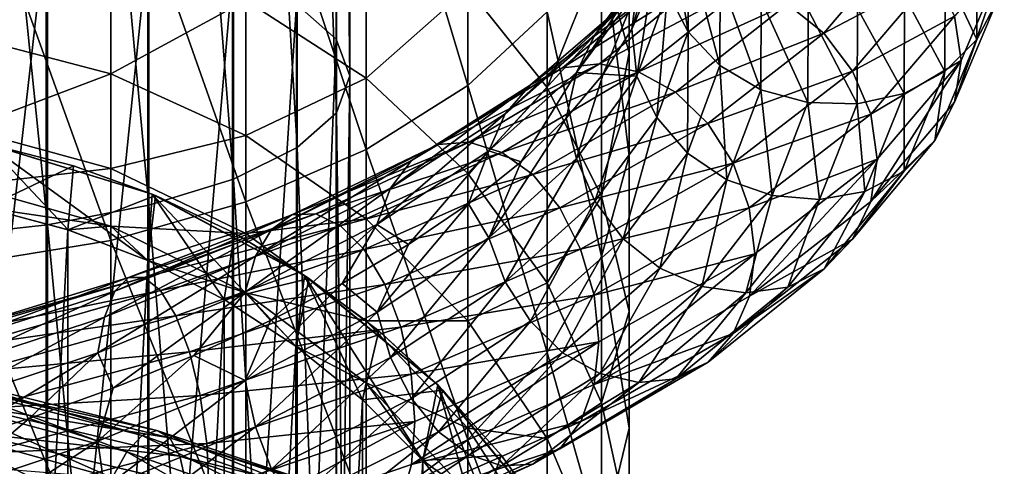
# Model space of a CAD drawing. Header units: metres. Extents: x -109 to 109, y -432 to 89.
# Tile 157 of 256: x 3.25 to 18.91, y -261.58 to -254.48. Entities that reach past the tile are written whole.
import ezdxf

# ---------------------------------------------------------------- set-up
doc = ezdxf.new("R2010")
doc.units = ezdxf.units.M
doc.layers.add('solid_506360_24502164_01', color=7, linetype='CONTINUOUS')

msp = doc.modelspace()

# ---------------------------------------------------------------- linework, layer by layer
at = {"layer": 'solid_506360_24502164_01'}
for points in [[(8.283906, -237.816544, 961.452454), (8.283906, -254.787323, 957.368591), (7.651602, -254.231598, 955.658264)], [(8.499992, -238.238007, 963.29895), (8.283906, -254.787323, 957.368591), (8.283906, -237.816544, 961.452454)], [(8.499992, -238.238007, 963.29895), (8.499992, -255.372635, 959.169983), (8.283906, -254.787323, 957.368591)], [(8.289004, -238.659592, 965.145996), (8.499992, -255.372635, 959.169983), (8.499992, -238.238007, 963.29895)], [(7.661542, -239.06012, 966.900757), (8.289004, -255.958115, 960.971863), (8.289004, -238.659592, 965.145996)], [(8.289004, -238.659592, 965.145996), (8.289004, -255.958115, 960.971863), (8.499992, -255.372635, 959.169983)], [(6.649134, -239.419464, 968.475098), (7.661542, -256.514343, 962.683777), (7.661542, -239.06012, 966.900757)], [(7.661542, -239.06012, 966.900757), (7.661542, -256.514343, 962.683777), (8.289004, -255.958115, 960.971863)], [(5.302645, -239.719574, 969.789917), (6.649134, -257.013397, 964.219666), (6.649134, -239.419464, 968.475098)], [(6.649134, -239.419464, 968.475098), (6.649134, -257.013397, 964.219666), (7.661542, -256.514343, 962.683777)], [(3.68973, -239.945389, 970.779236), (5.302645, -257.430206, 965.502319), (5.302645, -239.719574, 969.789917)], [(5.302645, -239.719574, 969.789917), (5.302645, -257.430206, 965.502319), (6.649134, -257.013397, 964.219666)], [(1.891428, -240.085541, 971.393188), (3.68973, -257.743774, 966.467407), (3.68973, -239.945389, 970.779236)], [(3.68973, -239.945389, 970.779236), (3.68973, -257.743774, 966.467407), (5.302645, -257.430206, 965.502319)], [(1.891428, -240.085541, 971.393188), (1.891428, -257.938416, 967.066406), (3.68973, -257.743774, 966.467407)], [(10.374224, -255.525925, 237.082703), (10.374224, -249.321625, 240.827545), (8.758043, -250.1315, 242.404602)], [(10.374224, -255.525925, 237.082703), (11.637123, -254.354645, 235.412872), (10.374224, -249.321625, 240.827545)], [(8.758043, -256.543976, 238.534103), (8.758043, -250.1315, 242.404602), (6.843618, -250.791931, 243.690643)], [(8.758043, -256.543976, 238.534103), (10.374224, -255.525925, 237.082703), (8.758043, -250.1315, 242.404602)], [(12.944544, -255.00856, 225.907806), (12.503734, -253.402969, 224.18071), (12.944544, -250.338287, 229.686966)], [(12.944544, -255.00856, 225.907806), (12.944544, -250.338287, 229.686966), (12.944544, -251.715912, 231.650955)], [(6.843618, -257.374176, 239.717682), (6.843618, -250.791931, 243.690643), (4.696142, -251.280411, 244.641861)], [(6.843618, -257.374176, 239.717682), (8.758043, -256.543976, 238.534103), (6.843618, -250.791931, 243.690643)], [(4.696142, -257.988251, 240.593109), (4.696142, -251.280411, 244.641861), (2.388744, -251.580322, 245.225876)], [(4.696142, -257.988251, 240.593109), (6.843618, -257.374176, 239.717682), (4.696142, -251.280411, 244.641861)], [(2.388744, -258.365234, 241.130585), (4.696142, -257.988251, 240.593109), (2.388744, -251.580322, 245.225876)], [(12.944544, -256.641968, 227.66481), (12.944544, -251.715912, 231.650955), (12.503734, -253.070068, 233.581512)], [(12.944544, -256.641968, 227.66481), (12.944544, -255.00856, 225.907806), (12.944544, -251.715912, 231.650955)], [(11.637123, -255.557968, 218.619446), (10.374224, -253.977859, 217.329697), (11.637123, -251.879868, 222.542343)], [(11.637123, -255.557968, 218.619446), (11.637123, -251.879868, 222.542343), (12.503734, -253.402969, 224.18071)], [(8.758043, -255.409012, 212.24617), (6.843618, -254.174484, 211.493851), (8.758043, -252.604431, 216.208649)], [(8.758043, -255.409012, 212.24617), (8.758043, -252.604431, 216.208649), (10.374224, -253.977859, 217.329697)], [(2.388744, -254.736359, 206.672913), (2.388744, -252.700745, 210.595764), (4.696142, -253.261353, 210.937408)], [(13.551314, -252.704315, 962.777527), (13.296172, -253.908707, 963.500488), (12.983415, -254.629913, 964.713196)], [(13.551314, -252.704315, 962.777527), (12.983415, -254.629913, 964.713196), (13.062283, -254.022568, 965.035706)], [(13.881367, -254.673615, 962.242188), (13.553355, -254.043259, 962.393555), (13.557549, -252.711411, 960.092712)], [(13.885662, -253.316849, 959.885742), (13.881367, -254.673615, 962.242188), (13.557549, -252.711411, 960.092712)], [(3.669097, -253.005432, 951.884521), (1.869106, -268.820648, 945.929321), (1.869106, -252.812302, 951.2901)], [(3.669097, -253.005432, 951.884521), (3.669097, -269.066284, 946.504089), (1.869106, -268.820648, 945.929321)], [(5.284738, -253.317688, 952.84552), (3.669097, -269.066284, 946.504089), (3.669097, -253.005432, 951.884521)], [(12.503734, -258.247559, 229.391891), (12.503734, -253.070068, 233.581512), (11.637123, -254.354645, 235.412872)], [(12.394056, -254.720627, 967.482727), (12.844678, -254.248627, 967.858765), (13.86312, -252.925674, 965.591309)], [(13.376769, -253.416565, 965.304504), (12.394056, -254.720627, 967.482727), (13.86312, -252.925674, 965.591309)], [(12.503734, -258.247559, 229.391891), (12.944544, -256.641968, 227.66481), (12.503734, -253.070068, 233.581512)], [(15.459538, -254.230667, 969.263672), (16.040394, -254.693741, 969.443726), (17.312222, -253.195145, 966.568909)], [(17.312222, -253.195145, 966.568909), (16.040394, -254.693741, 969.443726), (17.799973, -253.765533, 966.55719)], [(18.475883, -253.191437, 959.47345), (18.470169, -254.79332, 962.668396), (17.971169, -253.718124, 959.368958)], [(18.796429, -254.178528, 962.880981), (18.470169, -254.79332, 962.668396), (18.475883, -253.191437, 959.47345)], [(4.696142, -255.33844, 206.934631), (2.388744, -254.736359, 206.672913), (4.696142, -253.261353, 210.937408)], [(5.284738, -253.317688, 952.84552), (5.284738, -269.46347, 947.433289), (3.669097, -269.066284, 946.504089)], [(4.696142, -255.33844, 206.934631), (4.696142, -253.261353, 210.937408), (6.843618, -254.174484, 211.493851)], [(6.634851, -253.733368, 954.124878), (5.284738, -269.46347, 947.433289), (5.284738, -253.317688, 952.84552)], [(14.387378, -255.207199, 962.135376), (13.881367, -254.673615, 962.242188), (13.885662, -253.316849, 959.885742)], [(14.391829, -253.816788, 959.690186), (14.387378, -255.207199, 962.135376), (13.885662, -253.316849, 959.885742)], [(12.503734, -257.290924, 220.033981), (11.637123, -255.557968, 218.619446), (12.503734, -253.402969, 224.18071)], [(12.102674, -255.317291, 967.15448), (12.394056, -254.720627, 967.482727), (13.376769, -253.416565, 965.304504)], [(13.062283, -254.022568, 965.035706), (12.102674, -255.317291, 967.15448), (13.376769, -253.416565, 965.304504)], [(12.503734, -257.290924, 220.033981), (12.503734, -253.402969, 224.18071), (12.944544, -255.00856, 225.907806)], [(18.116148, -254.425964, 966.465698), (18.225243, -255.125885, 966.309814), (18.909473, -253.520752, 963.098694)], [(18.909473, -253.520752, 963.098694), (18.118114, -255.790497, 966.070129), (18.796429, -254.178528, 962.880981)], [(18.909473, -253.520752, 963.098694), (18.225243, -255.125885, 966.309814), (18.118114, -255.790497, 966.070129)], [(6.634851, -253.733368, 954.124878), (6.634851, -269.992188, 948.670288), (5.284738, -269.46347, 947.433289)], [(7.651602, -254.231598, 955.658264), (6.634851, -269.992188, 948.670288), (6.634851, -253.733368, 954.124878)], [(11.879688, -255.24733, 970.389526), (12.470928, -255.179672, 970.891235), (14.092645, -253.849655, 968.639343)], [(13.424519, -253.949051, 968.253845), (11.879688, -255.24733, 970.389526), (14.092645, -253.849655, 968.639343)], [(14.092645, -253.849655, 968.639343), (12.470928, -255.179672, 970.891235), (14.790878, -253.945969, 968.985901)], [(15.037761, -255.593002, 962.085815), (14.387378, -255.207199, 962.135376), (14.391829, -253.816788, 959.690186)], [(15.042414, -254.162643, 959.524597), (15.037761, -255.593002, 962.085815), (14.391829, -253.816788, 959.690186)], [(16.040394, -254.693741, 969.443726), (16.492311, -255.296936, 969.513794), (17.799973, -253.765533, 966.55719)], [(17.799973, -253.765533, 966.55719), (16.492311, -255.296936, 969.513794), (18.116148, -254.425964, 966.465698)], [(17.971169, -253.718124, 959.368958), (17.965609, -255.301422, 962.467468), (17.321718, -254.099518, 959.32019)], [(18.470169, -254.79332, 962.668396), (17.965609, -255.301422, 962.467468), (17.971169, -253.718124, 959.368958)], [(10.374224, -256.922943, 213.168747), (8.758043, -255.409012, 212.24617), (10.374224, -253.977859, 217.329697)], [(10.374224, -256.922943, 213.168747), (10.374224, -253.977859, 217.329697), (11.637123, -255.557968, 218.619446)], [(11.366572, -255.521347, 969.892151), (11.879688, -255.24733, 970.389526), (13.424519, -253.949051, 968.253845)], [(12.844678, -254.248627, 967.858765), (11.366572, -255.521347, 969.892151), (13.424519, -253.949051, 968.253845)], [(12.470928, -255.179672, 970.891235), (13.088813, -255.311325, 971.358032), (14.790878, -253.945969, 968.985901)], [(13.064249, -255.377228, 964.642944), (12.983415, -254.629913, 964.713196), (13.296172, -253.908707, 963.500488)], [(13.553355, -254.043259, 962.393555), (13.064249, -255.377228, 964.642944), (13.296172, -253.908707, 963.500488)], [(14.790878, -253.945969, 968.985901), (13.088813, -255.311325, 971.358032), (15.459538, -254.230667, 969.263672)], [(13.062283, -254.022568, 965.035706), (12.530341, -255.343765, 965.884583), (12.102674, -255.317291, 967.15448)], [(13.062283, -254.022568, 965.035706), (12.983415, -254.629913, 964.713196), (12.530341, -255.343765, 965.884583)], [(13.380424, -256.03241, 964.546021), (13.064249, -255.377228, 964.642944), (13.553355, -254.043259, 962.393555)], [(13.881367, -254.673615, 962.242188), (13.380424, -256.03241, 964.546021), (13.553355, -254.043259, 962.393555)], [(15.786456, -255.798492, 962.099609), (15.037761, -255.593002, 962.085815), (15.042414, -254.162643, 959.524597)], [(15.791341, -254.324921, 959.403198), (15.786456, -255.798492, 962.099609), (15.042414, -254.162643, 959.524597)], [(17.321718, -254.099518, 959.32019), (17.31636, -255.653503, 962.297119), (16.573393, -254.303207, 959.333069)], [(17.965609, -255.301422, 962.467468), (17.31636, -255.653503, 962.297119), (17.321718, -254.099518, 959.32019)], [(6.843618, -256.319122, 207.360886), (4.696142, -255.33844, 206.934631), (6.843618, -254.174484, 211.493851)], [(7.651602, -254.231598, 955.658264), (7.651602, -270.625885, 950.152893), (6.634851, -269.992188, 948.670288)], [(6.843618, -256.319122, 207.360886), (6.843618, -254.174484, 211.493851), (8.758043, -255.409012, 212.24617)], [(8.283906, -254.787323, 957.368591), (7.651602, -270.625885, 950.152893), (7.651602, -254.231598, 955.658264)], [(10.967806, -255.975586, 969.435303), (11.366572, -255.521347, 969.892151), (12.844678, -254.248627, 967.858765)], [(12.394056, -254.720627, 967.482727), (10.967806, -255.975586, 969.435303), (12.844678, -254.248627, 967.858765)], [(13.088813, -255.311325, 971.358032), (13.680526, -255.632248, 971.749573), (15.459538, -254.230667, 969.263672)], [(15.459538, -254.230667, 969.263672), (13.680526, -255.632248, 971.749573), (16.040394, -254.693741, 969.443726)], [(16.568266, -255.819336, 962.172119), (15.786456, -255.798492, 962.099609), (15.791341, -254.324921, 959.403198)], [(16.573393, -254.303207, 959.333069), (16.568266, -255.819336, 962.172119), (15.791341, -254.324921, 959.403198)], [(17.31636, -255.653503, 962.297119), (16.568266, -255.819336, 962.172119), (16.573393, -254.303207, 959.333069)], [(18.796429, -254.178528, 962.880981), (18.118114, -255.790497, 966.070129), (18.470169, -254.79332, 962.668396)], [(11.637123, -259.77066, 231.030258), (11.637123, -254.354645, 235.412872), (10.374224, -255.525925, 237.082703)], [(11.637123, -259.77066, 231.030258), (12.503734, -258.247559, 229.391891), (11.637123, -254.354645, 235.412872)], [(16.492311, -255.296936, 969.513794), (16.785259, -255.983307, 969.472961), (18.116148, -254.425964, 966.465698)], [(18.116148, -254.425964, 966.465698), (16.785259, -255.983307, 969.472961), (18.225243, -255.125885, 966.309814)], [(13.064249, -255.377228, 964.642944), (12.530341, -255.343765, 965.884583), (12.983415, -254.629913, 964.713196)], [(2.388744, -256.216034, 202.508408), (2.388744, -254.736359, 206.672913), (4.696142, -255.33844, 206.934631)], [(8.283906, -254.787323, 957.368591), (8.283906, -271.332733, 951.806641), (7.651602, -270.625885, 950.152893)], [(8.499992, -255.372635, 959.169983), (8.283906, -271.332733, 951.806641), (8.283906, -254.787323, 957.368591)], [(10.709954, -256.563354, 969.052917), (10.967806, -255.975586, 969.435303), (12.394056, -254.720627, 967.482727)], [(12.102674, -255.317291, 967.15448), (10.709954, -256.563354, 969.052917), (12.394056, -254.720627, 967.482727)], [(13.868175, -256.599548, 964.526001), (13.380424, -256.03241, 964.546021), (13.881367, -254.673615, 962.242188)], [(13.680526, -255.632248, 971.749573), (14.194541, -256.129761, 972.026855), (16.040394, -254.693741, 969.443726)], [(14.387378, -255.207199, 962.135376), (13.868175, -256.599548, 964.526001), (13.881367, -254.673615, 962.242188)], [(16.040394, -254.693741, 969.443726), (14.194541, -256.129761, 972.026855), (16.492311, -255.296936, 969.513794)], [(18.470169, -254.79332, 962.668396), (17.803627, -256.398071, 965.793945), (17.965609, -255.301422, 962.467468)], [(18.118114, -255.790497, 966.070129), (17.803627, -256.398071, 965.793945), (18.470169, -254.79332, 962.668396)], [(12.944544, -259.117767, 221.525116), (12.503734, -257.290924, 220.033981), (12.944544, -255.00856, 225.907806)], [(12.944544, -259.117767, 221.525116), (12.944544, -255.00856, 225.907806), (12.944544, -256.641968, 227.66481)], [(9.479155, -256.717957, 971.610779), (9.907067, -256.466675, 972.196045), (11.879688, -255.24733, 970.389526)], [(11.366572, -255.521347, 969.892151), (9.479155, -256.717957, 971.610779), (11.879688, -255.24733, 970.389526)], [(9.907067, -256.466675, 972.196045), (10.400132, -256.427216, 972.797729), (12.470928, -255.179672, 970.891235)], [(11.879688, -255.24733, 970.389526), (9.907067, -256.466675, 972.196045), (12.470928, -255.179672, 970.891235)], [(12.470928, -255.179672, 970.891235), (10.400132, -256.427216, 972.797729), (13.088813, -255.311325, 971.358032)], [(14.495088, -257.02533, 964.590088), (13.868175, -256.599548, 964.526001), (14.387378, -255.207199, 962.135376)], [(15.037761, -255.593002, 962.085815), (14.495088, -257.02533, 964.590088), (14.387378, -255.207199, 962.135376)], [(16.785259, -255.983307, 969.472961), (16.887831, -256.695862, 969.323975), (18.225243, -255.125885, 966.309814)], [(18.225243, -255.125885, 966.309814), (16.787083, -257.368713, 969.066895), (18.118114, -255.790497, 966.070129)], [(18.225243, -255.125885, 966.309814), (16.887831, -256.695862, 969.323975), (16.787083, -257.368713, 969.066895)], [(4.696142, -256.848267, 202.685272), (2.388744, -256.216034, 202.508408), (4.696142, -255.33844, 206.934631)], [(4.696142, -256.848267, 202.685272), (4.696142, -255.33844, 206.934631), (6.843618, -256.319122, 207.360886)], [(8.758043, -257.644989, 207.937195), (6.843618, -256.319122, 207.360886), (8.758043, -255.409012, 212.24617)], [(8.499992, -255.372635, 959.169983), (8.499992, -272.077179, 953.548401), (8.283906, -271.332733, 951.806641)], [(8.289004, -255.958115, 960.971863), (8.499992, -272.077179, 953.548401), (8.499992, -255.372635, 959.169983)], [(8.758043, -257.644989, 207.937195), (8.758043, -255.409012, 212.24617), (10.374224, -256.922943, 213.168747)], [(10.400132, -256.427216, 972.797729), (10.915417, -256.590149, 973.367676), (13.088813, -255.311325, 971.358032)], [(12.102674, -255.317291, 967.15448), (11.223317, -256.737701, 968.058289), (10.709954, -256.563354, 969.052917)], [(13.088813, -255.311325, 971.358032), (10.915417, -256.590149, 973.367676), (13.680526, -255.632248, 971.749573)], [(12.102674, -255.317291, 967.15448), (11.941343, -256.047852, 967.00415), (11.223317, -256.737701, 968.058289)], [(12.102674, -255.317291, 967.15448), (12.530341, -255.343765, 965.884583), (11.941343, -256.047852, 967.00415)], [(12.104495, -256.686676, 966.752991), (11.941343, -256.047852, 967.00415), (12.530341, -255.343765, 965.884583)], [(13.064249, -255.377228, 964.642944), (12.104495, -256.686676, 966.752991), (12.530341, -255.343765, 965.884583)], [(12.397443, -257.365631, 966.707275), (12.104495, -256.686676, 966.752991), (13.064249, -255.377228, 964.642944)], [(13.380424, -256.03241, 964.546021), (12.397443, -257.365631, 966.707275), (13.064249, -255.377228, 964.642944)], [(14.194541, -256.129761, 972.026855), (14.594454, -256.763214, 972.170776), (16.492311, -255.296936, 969.513794)], [(16.492311, -255.296936, 969.513794), (14.594454, -256.763214, 972.170776), (16.785259, -255.983307, 969.472961)], [(17.965609, -255.301422, 962.467468), (17.317276, -256.887299, 965.498352), (17.31636, -255.653503, 962.297119)], [(17.803627, -256.398071, 965.793945), (17.317276, -256.887299, 965.498352), (17.965609, -255.301422, 962.467468)], [(10.374224, -261.159424, 232.524094), (10.374224, -255.525925, 237.082703), (8.758043, -256.543976, 238.534103)], [(9.146604, -257.15625, 971.084167), (9.479155, -256.717957, 971.610779), (11.366572, -255.521347, 969.892151)], [(10.967806, -255.975586, 969.435303), (9.146604, -257.15625, 971.084167), (11.366572, -255.521347, 969.892151)], [(10.374224, -261.159424, 232.524094), (11.637123, -259.77066, 231.030258), (10.374224, -255.525925, 237.082703)], [(11.637123, -258.664642, 214.230133), (10.374224, -256.922943, 213.168747), (11.637123, -255.557968, 218.619446)], [(11.637123, -258.664642, 214.230133), (11.637123, -255.557968, 218.619446), (12.503734, -257.290924, 220.033981)], [(10.915417, -256.590149, 973.367676), (11.408876, -256.943054, 973.85675), (13.680526, -255.632248, 971.749573)], [(13.680526, -255.632248, 971.749573), (11.408876, -256.943054, 973.85675), (14.194541, -256.129761, 972.026855)], [(15.216764, -257.274078, 964.736389), (14.495088, -257.02533, 964.590088), (15.037761, -255.593002, 962.085815)], [(15.786456, -255.798492, 962.099609), (15.216764, -257.274078, 964.736389), (15.037761, -255.593002, 962.085815)], [(17.31636, -255.653503, 962.297119), (16.691458, -257.209839, 965.208923), (16.568266, -255.819336, 962.172119)], [(17.317276, -256.887299, 965.498352), (16.691458, -257.209839, 965.208923), (17.31636, -255.653503, 962.297119)], [(15.97036, -257.337616, 964.948669), (15.216764, -257.274078, 964.736389), (15.786456, -255.798492, 962.099609)], [(16.568266, -255.819336, 962.172119), (15.97036, -257.337616, 964.948669), (15.786456, -255.798492, 962.099609)], [(16.691458, -257.209839, 965.208923), (15.97036, -257.337616, 964.948669), (16.568266, -255.819336, 962.172119)], [(18.118114, -255.790497, 966.070129), (16.787083, -257.368713, 969.066895), (17.803627, -256.398071, 965.793945)], [(7.661542, -256.514343, 962.683777), (8.289004, -272.821869, 955.290649), (8.289004, -255.958115, 960.971863)], [(8.289004, -255.958115, 960.971863), (8.289004, -272.821869, 955.290649), (8.499992, -272.077179, 953.548401)], [(8.931567, -257.73587, 970.65509), (9.146604, -257.15625, 971.084167), (10.967806, -255.975586, 969.435303)], [(10.709954, -256.563354, 969.052917), (8.931567, -257.73587, 970.65509), (10.967806, -255.975586, 969.435303)], [(10.711566, -257.945953, 968.643127), (11.223317, -256.737701, 968.058289), (11.941343, -256.047852, 967.00415)], [(12.104495, -256.686676, 966.752991), (10.711566, -257.945953, 968.643127), (11.941343, -256.047852, 967.00415)], [(12.84936, -257.965057, 966.769104), (12.397443, -257.365631, 966.707275), (13.380424, -256.03241, 964.546021)], [(13.868175, -256.599548, 964.526001), (12.84936, -257.965057, 966.769104), (13.380424, -256.03241, 964.546021)], [(14.594454, -256.763214, 972.170776), (14.853691, -257.473358, 972.175476), (16.785259, -255.983307, 969.472961)], [(16.785259, -255.983307, 969.472961), (14.853691, -257.473358, 972.175476), (16.887831, -256.695862, 969.323975)], [(11.408876, -256.943054, 973.85675), (11.837539, -257.470856, 974.217346), (14.194541, -256.129761, 972.026855)], [(14.194541, -256.129761, 972.026855), (11.837539, -257.470856, 974.217346), (14.594454, -256.763214, 972.170776)], [(2.388744, -257.111908, 198.180603), (2.388744, -256.216034, 202.508408), (4.696142, -256.848267, 202.685272)], [(6.843618, -257.878052, 202.973328), (4.696142, -256.848267, 202.685272), (6.843618, -256.319122, 207.360886)], [(6.843618, -257.878052, 202.973328), (6.843618, -256.319122, 207.360886), (8.758043, -257.644989, 207.937195)], [(2.731376, -256.454865, 177.800003), (2.702936, -257.46994, 177.800003), (4.017137, -257.822083, 177.800003)], [(2.7598, -256.460541, 149.37735), (4.105536, -256.801361, 149.37735), (2.702981, -257.46994, 148.800003)], [(2.731376, -256.454865, 177.800003), (4.017137, -257.822083, 177.800003), (5.287612, -258.309784, 177.800003)], [(5.357546, -257.251526, 177.800003), (2.731376, -256.454865, 177.800003), (5.287612, -258.309784, 177.800003)], [(2.7598, -256.460541, 149.37735), (2.731376, -256.454865, 177.800003), (5.357546, -257.251526, 177.800003)], [(2.7598, -256.460541, 149.37735), (5.357546, -257.251526, 177.800003), (4.105536, -256.801361, 149.37735)], [(6.649134, -257.013397, 964.219666), (7.661542, -273.529358, 956.945862), (7.661542, -256.514343, 962.683777)], [(7.252294, -257.81604, 972.949402), (7.579681, -257.583893, 973.605408), (9.907067, -256.466675, 972.196045)], [(9.479155, -256.717957, 971.610779), (7.252294, -257.81604, 972.949402), (9.907067, -256.466675, 972.196045)], [(7.579681, -257.583893, 973.605408), (7.956914, -257.567963, 974.28717), (10.400132, -256.427216, 972.797729)], [(9.907067, -256.466675, 972.196045), (7.579681, -257.583893, 973.605408), (10.400132, -256.427216, 972.797729)], [(7.661542, -256.514343, 962.683777), (7.661542, -273.529358, 956.945862), (8.289004, -272.821869, 955.290649)], [(10.400132, -256.427216, 972.797729), (7.956914, -257.567963, 974.28717), (10.915417, -256.590149, 973.367676)], [(17.803627, -256.398071, 965.793945), (16.495699, -257.969025, 968.730469), (17.317276, -256.887299, 965.498352)], [(16.787083, -257.368713, 969.066895), (16.495699, -257.969025, 968.730469), (17.803627, -256.398071, 965.793945)], [(8.758043, -262.366516, 233.82254), (8.758043, -256.543976, 238.534103), (6.843618, -257.374176, 239.717682)], [(7.956914, -257.567963, 974.28717), (8.351148, -257.756897, 974.939758), (10.915417, -256.590149, 973.367676)], [(10.915417, -256.590149, 973.367676), (8.351148, -257.756897, 974.939758), (11.408876, -256.943054, 973.85675)], [(8.758043, -262.366516, 233.82254), (10.374224, -261.159424, 232.524094), (8.758043, -256.543976, 238.534103)], [(10.709954, -256.563354, 969.052917), (9.435079, -258.053436, 969.913086), (8.931567, -257.73587, 970.65509)], [(10.709954, -256.563354, 969.052917), (10.385501, -257.407257, 969.031433), (9.435079, -258.053436, 969.913086)], [(10.709954, -256.563354, 969.052917), (11.223317, -256.737701, 968.058289), (10.385501, -257.407257, 969.031433)], [(12.944544, -260.976227, 223.042084), (12.944544, -256.641968, 227.66481), (12.503734, -258.247559, 229.391891)], [(13.430218, -258.429291, 966.940308), (12.84936, -257.965057, 966.769104), (13.868175, -256.599548, 964.526001)], [(12.944544, -260.976227, 223.042084), (12.944544, -259.117767, 221.525116), (12.944544, -256.641968, 227.66481)], [(14.495088, -257.02533, 964.590088), (13.430218, -258.429291, 966.940308), (13.868175, -256.599548, 964.526001)], [(4.105536, -256.801361, 149.37735), (4.017053, -257.822052, 148.800003), (2.702981, -257.46994, 148.800003)], [(4.105536, -256.801361, 149.37735), (5.411264, -257.273895, 149.37735), (4.017053, -257.822052, 148.800003)], [(4.105536, -256.801361, 149.37735), (5.357546, -257.251526, 177.800003), (5.411264, -257.273895, 149.37735)], [(6.997867, -258.240875, 972.366638), (7.252294, -257.81604, 972.949402), (9.479155, -256.717957, 971.610779)], [(9.146604, -257.15625, 971.084167), (6.997867, -258.240875, 972.366638), (9.479155, -256.717957, 971.610779)], [(10.711566, -257.945953, 968.643127), (10.385501, -257.407257, 969.031433), (11.223317, -256.737701, 968.058289)], [(10.970803, -258.646729, 968.643494), (10.711566, -257.945953, 968.643127), (12.104495, -256.686676, 966.752991)], [(12.397443, -257.365631, 966.707275), (10.970803, -258.646729, 968.643494), (12.104495, -256.686676, 966.752991)], [(11.837539, -257.470856, 974.217346), (12.171046, -258.130798, 974.424255), (14.594454, -256.763214, 972.170776)], [(14.594454, -256.763214, 972.170776), (12.171046, -258.130798, 974.424255), (14.853691, -257.473358, 972.175476)], [(14.853691, -257.473358, 972.175476), (14.941649, -258.202087, 972.041199), (16.887831, -256.695862, 969.323975)], [(16.887831, -256.695862, 969.323975), (14.855303, -258.877563, 971.759338), (16.787083, -257.368713, 969.066895)], [(16.887831, -256.695862, 969.323975), (14.941649, -258.202087, 972.041199), (14.855303, -258.877563, 971.759338)], [(4.696142, -257.76239, 198.269287), (2.388744, -257.111908, 198.180603), (4.696142, -256.848267, 202.685272)], [(4.696142, -257.76239, 198.269287), (4.696142, -256.848267, 202.685272), (6.843618, -257.878052, 202.973328)], [(8.351148, -257.756897, 974.939758), (8.728683, -258.136322, 975.506836), (11.408876, -256.943054, 973.85675)], [(11.408876, -256.943054, 973.85675), (8.728683, -258.136322, 975.506836), (11.837539, -257.470856, 974.217346)], [(10.374224, -259.270905, 208.643921), (8.758043, -257.644989, 207.937195), (10.374224, -256.922943, 213.168747)], [(10.374224, -259.270905, 208.643921), (10.374224, -256.922943, 213.168747), (11.637123, -258.664642, 214.230133)], [(17.317276, -256.887299, 965.498352), (16.045078, -258.439789, 968.34552), (16.691458, -257.209839, 965.208923)], [(16.495699, -257.969025, 968.730469), (16.045078, -258.439789, 968.34552), (17.317276, -256.887299, 965.498352)], [(2.702852, -257.46991, 193.828369), (2.388744, -257.111908, 198.180603), (4.696142, -257.76239, 198.269287)], [(5.302645, -257.430206, 965.502319), (6.649134, -274.164124, 958.430908), (6.649134, -257.013397, 964.219666)], [(6.649134, -257.013397, 964.219666), (6.649134, -274.164124, 958.430908), (7.661542, -273.529358, 956.945862)], [(14.098878, -258.719818, 967.211548), (13.430218, -258.429291, 966.940308), (14.495088, -257.02533, 964.590088)], [(15.216764, -257.274078, 964.736389), (14.098878, -258.719818, 967.211548), (14.495088, -257.02533, 964.590088)], [(5.411264, -257.273895, 149.37735), (5.287559, -258.309753, 148.800003), (4.017053, -257.822052, 148.800003)], [(5.411264, -257.273895, 149.37735), (6.663524, -257.873352, 149.37735), (5.287559, -258.309753, 148.800003)], [(5.357546, -257.251526, 177.800003), (5.287612, -258.309784, 177.800003), (6.5, -258.927521, 177.800003)], [(5.357546, -257.251526, 177.800003), (6.5, -258.927521, 177.800003), (7.641168, -259.66861, 177.800003)], [(7.777836, -258.545166, 177.800003), (5.357546, -257.251526, 177.800003), (7.641168, -259.66861, 177.800003)], [(5.411264, -257.273895, 149.37735), (5.357546, -257.251526, 177.800003), (7.777836, -258.545166, 177.800003)], [(5.411264, -257.273895, 149.37735), (7.777836, -258.545166, 177.800003), (6.663524, -257.873352, 149.37735)], [(6.833347, -258.813446, 971.899658), (6.997867, -258.240875, 972.366638), (9.146604, -257.15625, 971.084167)], [(8.931567, -257.73587, 970.65509), (6.833347, -258.813446, 971.899658), (9.146604, -257.15625, 971.084167)], [(12.503734, -260.57489, 215.394226), (11.637123, -258.664642, 214.230133), (12.503734, -257.290924, 220.033981)], [(12.503734, -260.57489, 215.394226), (12.503734, -257.290924, 220.033981), (12.944544, -259.117767, 221.525116)], [(14.797111, -258.824585, 967.555664), (14.098878, -258.719818, 967.211548), (15.216764, -257.274078, 964.736389)], [(15.97036, -257.337616, 964.948669), (14.797111, -258.824585, 967.555664), (15.216764, -257.274078, 964.736389)], [(16.691458, -257.209839, 965.208923), (15.465234, -258.733612, 967.943542), (15.97036, -257.337616, 964.948669)], [(16.045078, -258.439789, 968.34552), (15.465234, -258.733612, 967.943542), (16.691458, -257.209839, 965.208923)], [(3.68973, -257.743774, 966.467407), (5.302645, -274.694244, 959.671143), (5.302645, -257.430206, 965.502319)], [(6.843618, -263.350861, 234.881378), (6.843618, -257.374176, 239.717682), (4.696142, -257.988251, 240.593109)], [(5.302645, -257.430206, 965.502319), (5.302645, -274.694244, 959.671143), (6.649134, -274.164124, 958.430908)], [(6.843618, -263.350861, 234.881378), (8.758043, -262.366516, 233.82254), (6.843618, -257.374176, 239.717682)], [(8.932912, -259.129608, 970.237366), (9.435079, -258.053436, 969.913086), (10.385501, -257.407257, 969.031433)], [(10.711566, -257.945953, 968.643127), (8.932912, -259.129608, 970.237366), (10.385501, -257.407257, 969.031433)], [(11.370716, -259.275909, 968.779175), (10.970803, -258.646729, 968.643494), (12.397443, -257.365631, 966.707275)], [(12.84936, -257.965057, 966.769104), (11.370716, -259.275909, 968.779175), (12.397443, -257.365631, 966.707275)], [(15.465234, -258.733612, 967.943542), (14.797111, -258.824585, 967.555664), (15.97036, -257.337616, 964.948669)], [(16.787083, -257.368713, 969.066895), (14.855303, -258.877563, 971.759338), (16.495699, -257.969025, 968.730469)], [(4.017221, -257.822113, 193.828369), (2.702852, -257.46991, 193.828369), (4.696142, -257.76239, 198.269287)], [(2.702936, -257.46994, 177.800003), (2.702852, -257.46991, 193.828369), (4.017221, -257.822113, 193.828369)], [(4.017137, -257.822083, 177.800003), (2.702936, -257.46994, 177.800003), (4.017221, -257.822113, 193.828369)], [(2.702981, -282.901733, 148.800003), (2.702981, -257.46994, 148.800003), (4.017053, -257.822052, 148.800003)], [(4.764488, -258.794952, 973.851685), (4.979569, -258.577423, 974.558533), (7.579681, -257.583893, 973.605408)], [(7.252294, -257.81604, 972.949402), (4.764488, -258.794952, 973.851685), (7.579681, -257.583893, 973.605408)], [(4.979569, -258.577423, 974.558533), (5.227397, -258.579376, 975.297729), (7.956914, -257.567963, 974.28717)], [(7.579681, -257.583893, 973.605408), (4.979569, -258.577423, 974.558533), (7.956914, -257.567963, 974.28717)], [(7.956914, -257.567963, 974.28717), (5.227397, -258.579376, 975.297729), (8.351148, -257.756897, 974.939758)], [(8.728683, -258.136322, 975.506836), (9.056643, -258.689087, 975.933777), (11.837539, -257.470856, 974.217346)], [(11.837539, -257.470856, 974.217346), (9.056643, -258.689087, 975.933777), (12.171046, -258.130798, 974.424255)], [(12.171046, -258.130798, 974.424255), (12.387238, -258.861725, 974.467773), (14.853691, -257.473358, 972.175476)], [(14.853691, -257.473358, 972.175476), (12.387238, -258.861725, 974.467773), (14.941649, -258.202087, 972.041199)], [(1.891428, -257.938416, 967.066406), (3.68973, -275.093079, 960.604309), (3.68973, -257.743774, 966.467407)], [(3.68973, -257.743774, 966.467407), (3.68973, -275.093079, 960.604309), (5.302645, -274.694244, 959.671143)], [(5.287576, -258.309753, 193.828369), (4.017221, -257.822113, 193.828369), (4.696142, -257.76239, 198.269287)], [(6.843618, -258.821899, 198.413727), (4.696142, -257.76239, 198.269287), (6.843618, -257.878052, 202.973328)], [(5.287576, -258.309753, 193.828369), (4.696142, -257.76239, 198.269287), (6.843618, -258.821899, 198.413727)], [(5.227397, -258.579376, 975.297729), (5.486394, -258.787933, 976.009277), (8.351148, -257.756897, 974.939758)], [(8.351148, -257.756897, 974.939758), (5.486394, -258.787933, 976.009277), (8.728683, -258.136322, 975.506836)], [(8.931567, -257.73587, 970.65509), (7.236402, -259.264679, 971.366699), (6.833347, -258.813446, 971.899658)], [(8.758043, -259.270294, 203.362793), (6.843618, -257.878052, 202.973328), (8.758043, -257.644989, 207.937195)], [(8.931567, -257.73587, 970.65509), (8.379814, -258.674683, 970.695801), (7.236402, -259.264679, 971.366699)], [(8.931567, -257.73587, 970.65509), (9.435079, -258.053436, 969.913086), (8.379814, -258.674683, 970.695801)], [(8.758043, -259.270294, 203.362793), (8.758043, -257.644989, 207.937195), (10.374224, -259.270905, 208.643921)], [(4.017053, -282.549622, 148.800003), (2.702981, -282.901733, 148.800003), (4.017053, -257.822052, 148.800003)], [(4.017053, -282.549622, 148.800003), (4.017053, -257.822052, 148.800003), (5.287559, -258.309753, 148.800003)], [(4.017137, -257.822083, 177.800003), (4.017221, -257.822113, 193.828369), (5.287576, -258.309753, 193.828369)], [(5.287612, -258.309784, 177.800003), (4.017137, -257.822083, 177.800003), (5.287576, -258.309753, 193.828369)], [(4.597339, -259.20932, 973.228271), (4.764488, -258.794952, 973.851685), (7.252294, -257.81604, 972.949402)], [(6.997867, -258.240875, 972.366638), (4.597339, -259.20932, 973.228271), (7.252294, -257.81604, 972.949402)], [(6.663524, -257.873352, 149.37735), (6.500101, -258.927582, 148.800003), (5.287559, -258.309753, 148.800003)], [(6.663524, -257.873352, 149.37735), (7.850282, -258.593903, 149.37735), (6.500101, -258.927582, 148.800003)], [(6.663524, -257.873352, 149.37735), (7.777836, -258.545166, 177.800003), (7.850282, -258.593903, 149.37735)], [(6.843618, -258.821899, 198.413727), (6.843618, -257.878052, 202.973328), (8.758043, -259.270294, 203.362793)], [(1.891428, -257.938416, 967.066406), (1.891428, -275.340637, 961.183472), (3.68973, -275.093079, 960.604309)], [(4.696142, -264.078949, 235.664536), (4.696142, -257.988251, 240.593109), (2.388744, -258.365234, 241.130585)], [(4.696142, -264.078949, 235.664536), (6.843618, -263.350861, 234.881378), (4.696142, -257.988251, 240.593109)], [(8.932912, -259.129608, 970.237366), (8.379814, -258.674683, 970.695801), (9.435079, -258.053436, 969.913086)], [(9.149102, -259.849487, 970.276978), (8.932912, -259.129608, 970.237366), (10.711566, -257.945953, 968.643127)], [(10.970803, -258.646729, 968.643494), (9.149102, -259.849487, 970.276978), (10.711566, -257.945953, 968.643127)], [(11.884731, -259.775726, 969.047119), (11.370716, -259.275909, 968.779175), (12.84936, -257.965057, 966.769104)], [(13.430218, -258.429291, 966.940308), (11.884731, -259.775726, 969.047119), (12.84936, -257.965057, 966.769104)], [(16.495699, -257.969025, 968.730469), (14.597451, -259.470825, 971.368164), (16.045078, -258.439789, 968.34552)], [(14.855303, -258.877563, 971.759338), (14.597451, -259.470825, 971.368164), (16.495699, -257.969025, 968.730469)], [(4.489255, -259.776245, 972.733643), (4.597339, -259.20932, 973.228271), (6.997867, -258.240875, 972.366638)], [(6.833347, -258.813446, 971.899658), (4.489255, -259.776245, 972.733643), (6.997867, -258.240875, 972.366638)], [(5.486394, -258.787933, 976.009277), (5.73442, -259.187225, 976.631897), (8.728683, -258.136322, 975.506836)], [(8.728683, -258.136322, 975.506836), (5.73442, -259.187225, 976.631897), (9.056643, -258.689087, 975.933777)], [(9.056643, -258.689087, 975.933777), (9.311802, -259.370789, 976.190857), (12.171046, -258.130798, 974.424255)], [(12.171046, -258.130798, 974.424255), (9.311802, -259.370789, 976.190857), (12.387238, -258.861725, 974.467773)], [(12.387238, -258.861725, 974.467773), (12.461796, -259.601624, 974.340942), (14.941649, -258.202087, 972.041199)], [(14.941649, -258.202087, 972.041199), (12.388582, -260.281799, 974.042175), (14.855303, -258.877563, 971.759338)], [(14.941649, -258.202087, 972.041199), (12.461796, -259.601624, 974.340942), (12.388582, -260.281799, 974.042175)], [(2.388744, -264.52594, 236.14537), (4.696142, -264.078949, 235.664536), (2.388744, -258.365234, 241.130585)], [(5.287559, -282.06192, 148.800003), (4.017053, -282.549622, 148.800003), (5.287559, -258.309753, 148.800003)], [(5.287559, -282.06192, 148.800003), (5.287559, -258.309753, 148.800003), (6.500101, -258.927582, 148.800003)], [(6.5, -258.927521, 193.828369), (5.287576, -258.309753, 193.828369), (6.843618, -258.821899, 198.413727)], [(5.287612, -258.309784, 177.800003), (5.287576, -258.309753, 193.828369), (6.5, -258.927521, 193.828369)], [(6.5, -258.927521, 177.800003), (5.287612, -258.309784, 177.800003), (6.5, -258.927521, 193.828369)], [(12.503734, -262.80304, 224.533218), (12.503734, -258.247559, 229.391891), (11.637123, -259.77066, 231.030258)], [(12.503734, -262.80304, 224.533218), (12.944544, -260.976227, 223.042084), (12.503734, -258.247559, 229.391891)], [(7.777836, -258.545166, 177.800003), (7.641168, -259.66861, 177.800003), (8.69876, -260.525024, 177.800003)], [(7.777836, -258.545166, 177.800003), (8.69876, -260.525024, 177.800003), (9.660822, -261.487091, 177.800003)], [(9.899605, -260.286469, 177.800003), (7.777836, -258.545166, 177.800003), (9.660822, -261.487091, 177.800003)], [(7.850282, -258.593903, 149.37735), (7.777836, -258.545166, 177.800003), (9.899605, -260.286469, 177.800003)], [(12.476444, -260.104919, 969.431274), (11.884731, -259.775726, 969.047119), (13.430218, -258.429291, 966.940308)], [(14.098878, -258.719818, 967.211548), (12.476444, -260.104919, 969.431274), (13.430218, -258.429291, 966.940308)], [(16.045078, -258.439789, 968.34552), (14.198685, -259.924225, 970.9021), (15.465234, -258.733612, 967.943542)], [(14.597451, -259.470825, 971.368164), (14.198685, -259.924225, 970.9021), (16.045078, -258.439789, 968.34552)], [(2.105852, -259.639404, 974.282104), (2.200916, -259.431427, 975.018311), (4.979569, -258.577423, 974.558533)], [(4.764488, -258.794952, 973.851685), (2.105852, -259.639404, 974.282104), (4.979569, -258.577423, 974.558533)], [(4.979569, -258.577423, 974.558533), (2.200916, -259.431427, 975.018311), (5.227397, -258.579376, 975.297729)], [(2.200916, -259.431427, 975.018311), (2.310453, -259.444824, 975.790283), (5.227397, -258.579376, 975.297729)], [(5.227397, -258.579376, 975.297729), (2.310453, -259.444824, 975.790283), (5.486394, -258.787933, 976.009277)], [(5.73442, -259.187225, 976.631897), (5.949878, -259.758636, 977.105835), (9.056643, -258.689087, 975.933777)], [(9.056643, -258.689087, 975.933777), (5.949878, -259.758636, 977.105835), (9.311802, -259.370789, 976.190857)], [(7.850282, -258.593903, 149.37735), (7.641125, -259.668579, 148.800003), (6.500101, -258.927582, 148.800003)], [(6.834376, -260.215851, 971.47467), (7.236402, -259.264679, 971.366699), (8.379814, -258.674683, 970.695801)], [(8.932912, -259.129608, 970.237366), (6.834376, -260.215851, 971.47467), (8.379814, -258.674683, 970.695801)], [(7.850282, -258.593903, 149.37735), (8.959836, -259.428467, 149.37735), (7.641125, -259.668579, 148.800003)], [(7.850282, -258.593903, 149.37735), (9.899605, -260.286469, 177.800003), (8.959836, -259.428467, 149.37735)], [(9.482611, -260.50473, 970.475708), (9.149102, -259.849487, 970.276978), (10.970803, -258.646729, 968.643494)], [(11.370716, -259.275909, 968.779175), (9.482611, -260.50473, 970.475708), (10.970803, -258.646729, 968.643494)], [(11.637123, -261.14151, 209.457001), (10.374224, -259.270905, 208.643921), (11.637123, -258.664642, 214.230133)], [(11.637123, -261.14151, 209.457001), (11.637123, -258.664642, 214.230133), (12.503734, -260.57489, 215.394226)], [(2.031974, -260.046783, 973.634888), (2.105852, -259.639404, 974.282104), (4.764488, -258.794952, 973.851685)], [(4.597339, -259.20932, 973.228271), (2.031974, -260.046783, 973.634888), (4.764488, -258.794952, 973.851685)], [(2.310453, -259.444824, 975.790283), (2.424927, -259.665833, 976.535278), (5.486394, -258.787933, 976.009277)], [(5.486394, -258.787933, 976.009277), (2.424927, -259.665833, 976.535278), (5.73442, -259.187225, 976.631897)], [(6.833347, -258.813446, 971.899658), (4.734185, -260.338837, 972.341064), (4.489255, -259.776245, 972.733643)], [(6.833347, -258.813446, 971.899658), (6.018353, -259.819672, 971.916809), (4.734185, -260.338837, 972.341064)], [(6.833347, -258.813446, 971.899658), (7.236402, -259.264679, 971.366699), (6.018353, -259.819672, 971.916809)], [(7.641208, -259.66861, 193.828369), (6.5, -258.927521, 193.828369), (6.843618, -258.821899, 198.413727)], [(8.758043, -260.254364, 198.608994), (6.843618, -258.821899, 198.413727), (8.758043, -259.270294, 203.362793)], [(7.641208, -259.66861, 193.828369), (6.843618, -258.821899, 198.413727), (8.758043, -260.254364, 198.608994)], [(9.311802, -259.370789, 976.190857), (9.477205, -260.118622, 976.264893), (12.387238, -258.861725, 974.467773)], [(12.387238, -258.861725, 974.467773), (9.477205, -260.118622, 976.264893), (12.461796, -259.601624, 974.340942)], [(13.094329, -260.247955, 969.894714), (12.476444, -260.104919, 969.431274), (14.098878, -258.719818, 967.211548)], [(14.797111, -258.824585, 967.555664), (13.094329, -260.247955, 969.894714), (14.098878, -258.719818, 967.211548)], [(13.685567, -260.191254, 970.398193), (13.094329, -260.247955, 969.894714), (14.797111, -258.824585, 967.555664)], [(15.465234, -258.733612, 967.943542), (13.685567, -260.191254, 970.398193), (14.797111, -258.824585, 967.555664)], [(14.198685, -259.924225, 970.9021), (13.685567, -260.191254, 970.398193), (15.465234, -258.733612, 967.943542)], [(6.500101, -281.444122, 148.800003), (5.287559, -282.06192, 148.800003), (6.500101, -258.927582, 148.800003)], [(6.5, -258.927521, 177.800003), (6.5, -258.927521, 193.828369), (7.641208, -259.66861, 193.828369)], [(7.641168, -259.66861, 177.800003), (6.5, -258.927521, 177.800003), (7.641208, -259.66861, 193.828369)], [(6.500101, -281.444122, 148.800003), (6.500101, -258.927582, 148.800003), (7.641125, -259.668579, 148.800003)], [(14.855303, -258.877563, 971.759338), (12.388582, -260.281799, 974.042175), (14.597451, -259.470825, 971.368164)], [(6.999779, -260.951263, 971.545227), (6.834376, -260.215851, 971.47467), (8.932912, -259.129608, 970.237366)], [(9.149102, -259.849487, 970.276978), (6.999779, -260.951263, 971.545227), (8.932912, -259.129608, 970.237366)], [(12.944544, -262.588562, 216.621353), (12.503734, -260.57489, 215.394226), (12.944544, -259.117767, 221.525116)], [(12.944544, -262.588562, 216.621353), (12.944544, -259.117767, 221.525116), (12.944544, -260.976227, 223.042084)], [(1.984203, -260.609711, 973.123657), (2.031974, -260.046783, 973.634888), (4.597339, -259.20932, 973.228271)], [(4.489255, -259.776245, 972.733643), (1.984203, -260.609711, 973.123657), (4.597339, -259.20932, 973.228271)], [(2.424927, -259.665833, 976.535278), (2.534552, -260.077545, 977.189026), (5.73442, -259.187225, 976.631897)], [(5.73442, -259.187225, 976.631897), (2.534552, -260.077545, 977.189026), (5.949878, -259.758636, 977.105835)], [(6.834376, -260.215851, 971.47467), (6.018353, -259.819672, 971.916809), (7.236402, -259.264679, 971.366699)], [(10.374224, -260.977631, 203.840378), (8.758043, -259.270294, 203.362793), (10.374224, -259.270905, 208.643921)], [(8.758043, -260.254364, 198.608994), (8.758043, -259.270294, 203.362793), (10.374224, -260.977631, 203.840378)], [(9.911273, -261.035828, 970.826538), (9.482611, -260.50473, 970.475708), (11.370716, -259.275909, 968.779175)], [(11.884731, -259.775726, 969.047119), (9.911273, -261.035828, 970.826538), (11.370716, -259.275909, 968.779175)], [(10.374224, -260.977631, 203.840378), (10.374224, -259.270905, 208.643921), (11.637123, -261.14151, 209.457001)], [(5.949878, -259.758636, 977.105835), (6.117508, -260.456421, 977.398071), (9.311802, -259.370789, 976.190857)], [(9.311802, -259.370789, 976.190857), (6.117508, -260.456421, 977.398071), (9.477205, -260.118622, 976.264893)], [(8.959836, -259.428467, 149.37735), (8.698673, -260.524933, 148.800003), (7.641125, -259.668579, 148.800003)], [(8.959836, -259.428467, 149.37735), (9.981249, -260.368774, 149.37735), (8.698673, -260.524933, 148.800003)], [(8.959836, -259.428467, 149.37735), (9.899605, -260.286469, 177.800003), (9.981249, -260.368774, 149.37735)], [(14.597451, -259.470825, 971.368164), (12.173546, -260.868561, 973.603699), (14.198685, -259.924225, 970.9021)], [(12.388582, -260.281799, 974.042175), (12.173546, -260.868561, 973.603699), (14.597451, -259.470825, 971.368164)], [(9.477205, -260.118622, 976.264893), (9.531895, -260.869232, 976.14624), (12.461796, -259.601624, 974.340942)], [(12.461796, -259.601624, 974.340942), (9.478233, -261.551178, 975.830811), (12.388582, -260.281799, 974.042175)], [(12.461796, -259.601624, 974.340942), (9.531895, -260.869232, 976.14624), (9.478233, -261.551178, 975.830811)], [(4.489255, -259.776245, 972.733643), (2.023327, -261.261414, 972.794006), (1.984203, -260.609711, 973.123657)], [(4.489255, -259.776245, 972.733643), (3.396956, -260.820374, 972.635071), (2.023327, -261.261414, 972.794006)], [(2.534552, -260.077545, 977.189026), (2.629782, -260.660431, 977.689087), (5.949878, -259.758636, 977.105835)], [(5.949878, -259.758636, 977.105835), (2.629782, -260.660431, 977.689087), (6.117508, -260.456421, 977.398071)], [(4.489255, -259.776245, 972.733643), (4.734185, -260.338837, 972.341064), (3.396956, -260.820374, 972.635071)], [(7.641125, -280.703094, 148.800003), (6.500101, -281.444122, 148.800003), (7.641125, -259.668579, 148.800003)], [(7.641125, -280.703094, 148.800003), (7.641125, -259.668579, 148.800003), (8.698673, -260.524933, 148.800003)], [(7.641168, -259.66861, 177.800003), (7.641208, -259.66861, 193.828369), (8.698698, -260.524963, 193.828369)], [(8.69876, -260.525024, 177.800003), (7.641168, -259.66861, 177.800003), (8.698698, -260.524963, 193.828369)], [(8.698698, -260.524963, 193.828369), (7.641208, -259.66861, 193.828369), (8.758043, -260.254364, 198.608994)], [(10.404733, -261.399078, 971.307556), (9.911273, -261.035828, 970.826538), (11.884731, -259.775726, 969.047119)], [(11.637123, -264.536011, 225.947739), (11.637123, -259.77066, 231.030258), (10.374224, -261.159424, 232.524094)], [(12.476444, -260.104919, 969.431274), (10.404733, -261.399078, 971.307556), (11.884731, -259.775726, 969.047119)], [(11.637123, -264.536011, 225.947739), (12.503734, -262.80304, 224.533218), (11.637123, -259.77066, 231.030258)], [(4.489932, -261.184448, 972.302124), (4.734185, -260.338837, 972.341064), (6.018353, -259.819672, 971.916809)], [(6.834376, -260.215851, 971.47467), (4.489932, -261.184448, 972.302124), (6.018353, -259.819672, 971.916809)], [(7.254938, -261.627899, 971.794067), (6.999779, -260.951263, 971.545227), (9.149102, -259.849487, 970.276978)], [(9.482611, -260.50473, 970.475708), (7.254938, -261.627899, 971.794067), (9.149102, -259.849487, 970.276978)], [(14.198685, -259.924225, 970.9021), (11.840995, -261.306366, 973.067688), (13.685567, -260.191254, 970.398193)], [(12.173546, -260.868561, 973.603699), (11.840995, -261.306366, 973.067688), (14.198685, -259.924225, 970.9021)], [(6.117508, -260.456421, 977.398071), (6.226172, -261.216553, 977.493347), (9.477205, -260.118622, 976.264893)], [(9.477205, -260.118622, 976.264893), (6.226172, -261.216553, 977.493347), (9.531895, -260.869232, 976.14624)], [(10.920017, -261.575928, 971.873352), (10.404733, -261.399078, 971.307556), (12.476444, -260.104919, 969.431274)], [(13.094329, -260.247955, 969.894714), (10.920017, -261.575928, 971.873352), (12.476444, -260.104919, 969.431274)], [(2.122699, -260.302216, 941.63092), (5.197662, -261.093781, 942.083862), (2.218662, -260.212769, 940.869751)], [(2.218662, -260.212769, 940.869751), (5.432636, -261.013367, 941.352356), (2.302023, -260.31778, 940.141846)], [(5.197662, -261.093781, 942.083862), (5.432636, -261.013367, 941.352356), (2.218662, -260.212769, 940.869751)], [(4.598595, -261.931213, 972.394104), (4.489932, -261.184448, 972.302124), (6.834376, -260.215851, 971.47467)], [(6.999779, -260.951263, 971.545227), (4.598595, -261.931213, 972.394104), (6.834376, -260.215851, 971.47467)], [(9.660883, -261.487152, 193.828369), (8.698698, -260.524963, 193.828369), (8.758043, -260.254364, 198.608994)], [(10.374224, -262.010986, 198.848465), (8.758043, -260.254364, 198.608994), (10.374224, -260.977631, 203.840378)], [(9.660883, -261.487152, 193.828369), (8.758043, -260.254364, 198.608994), (10.374224, -262.010986, 198.848465)], [(11.41308, -261.54953, 972.476074), (10.920017, -261.575928, 971.873352), (13.094329, -260.247955, 969.894714)], [(13.685567, -260.191254, 970.398193), (11.41308, -261.54953, 972.476074), (13.094329, -260.247955, 969.894714)], [(11.840995, -261.306366, 973.067688), (11.41308, -261.54953, 972.476074), (13.685567, -260.191254, 970.398193)], [(2.022493, -260.568085, 942.363159), (4.952296, -261.350708, 942.784424), (2.122699, -260.302216, 941.63092)], [(4.952296, -261.350708, 942.784424), (5.197662, -261.093781, 942.083862), (2.122699, -260.302216, 941.63092)], [(2.302023, -260.31778, 940.141846), (5.636755, -261.126801, 940.649292), (2.366879, -260.603699, 939.499939)], [(5.432636, -261.013367, 941.352356), (5.636755, -261.126801, 940.649292), (2.302023, -260.31778, 940.141846)], [(4.489932, -261.184448, 972.302124), (3.396956, -260.820374, 972.635071), (4.734185, -260.338837, 972.341064)], [(9.981249, -260.368774, 149.37735), (9.660906, -261.487152, 148.800003), (8.698673, -260.524933, 148.800003)], [(12.388582, -260.281799, 974.042175), (9.478233, -261.551178, 975.830811), (12.173546, -260.868561, 973.603699)], [(9.899605, -260.286469, 177.800003), (9.660822, -261.487091, 177.800003), (10.51724, -262.544678, 177.800003)], [(9.981249, -260.368774, 149.37735), (10.90467, -261.405853, 149.37735), (9.660906, -261.487152, 148.800003)], [(9.899605, -260.286469, 177.800003), (10.51724, -262.544678, 177.800003), (11.25833, -263.685852, 177.800003)], [(11.640575, -262.407867, 177.800003), (9.899605, -260.286469, 177.800003), (11.25833, -263.685852, 177.800003)], [(9.981249, -260.368774, 149.37735), (9.899605, -260.286469, 177.800003), (11.640575, -262.407867, 177.800003)], [(9.981249, -260.368774, 149.37735), (11.640575, -262.407867, 177.800003), (10.90467, -261.405853, 149.37735)], [(1.926608, -260.989807, 943.003235), (4.71751, -261.764252, 943.393372), (2.022493, -260.568085, 942.363159)], [(4.71751, -261.764252, 943.393372), (4.952296, -261.350708, 942.784424), (2.022493, -260.568085, 942.363159)], [(2.629782, -260.660431, 977.689087), (2.703873, -261.367981, 978.000488), (6.117508, -260.456421, 977.398071)], [(6.117508, -260.456421, 977.398071), (2.703873, -261.367981, 978.000488), (6.226172, -261.216553, 977.493347)], [(7.582899, -262.184784, 972.210999), (7.254938, -261.627899, 971.794067), (9.482611, -260.50473, 970.475708)], [(9.911273, -261.035828, 970.826538), (7.582899, -262.184784, 972.210999), (9.482611, -260.50473, 970.475708)], [(8.698673, -279.846741, 148.800003), (7.641125, -280.703094, 148.800003), (8.698673, -260.524933, 148.800003)], [(8.698673, -279.846741, 148.800003), (8.698673, -260.524933, 148.800003), (9.660906, -261.487152, 148.800003)], [(8.69876, -260.525024, 177.800003), (8.698698, -260.524963, 193.828369), (9.660883, -261.487152, 193.828369)], [(9.660822, -261.487091, 177.800003), (8.69876, -260.525024, 177.800003), (9.660883, -261.487152, 193.828369)], [(12.503734, -263.193054, 210.34874), (11.637123, -261.14151, 209.457001), (12.503734, -260.57489, 215.394226)], [(12.503734, -263.193054, 210.34874), (12.503734, -260.57489, 215.394226), (12.944544, -262.588562, 216.621353)], [(2.366879, -260.603699, 939.499939), (5.795563, -261.419983, 940.025696), (2.408921, -261.037537, 938.990906)], [(5.636755, -261.126801, 940.649292), (5.795563, -261.419983, 940.025696), (2.366879, -260.603699, 939.499939)], [(1.984501, -262.02063, 972.686462), (2.023327, -261.261414, 972.794006), (3.396956, -260.820374, 972.635071)], [(4.489932, -261.184448, 972.302124), (1.984501, -262.02063, 972.686462), (3.396956, -260.820374, 972.635071)], [(6.226172, -261.216553, 977.493347), (6.262312, -261.973663, 977.378296), (9.531895, -260.869232, 976.14624)], [(9.531895, -260.869232, 976.14624), (6.226848, -262.657654, 977.051758), (9.478233, -261.551178, 975.830811)], [(9.531895, -260.869232, 976.14624), (6.262312, -261.973663, 977.378296), (6.226848, -262.657654, 977.051758)], [(12.173546, -260.868561, 973.603699), (9.313715, -262.132172, 975.353943), (11.840995, -261.306366, 973.067688)], [(9.478233, -261.551178, 975.830811), (9.313715, -262.132172, 975.353943), (12.173546, -260.868561, 973.603699)], [(1.843392, -261.544495, 943.489807), (4.513748, -262.312195, 943.852112), (1.926608, -260.989807, 943.003235)], [(4.513748, -262.312195, 943.852112), (4.71751, -261.764252, 943.393372), (1.926608, -260.989807, 943.003235)], [(2.408921, -261.037537, 938.990906), (5.898508, -261.859375, 939.527283), (2.421797, -261.586273, 938.661438)], [(5.795563, -261.419983, 940.025696), (5.898508, -261.859375, 939.527283), (2.408921, -261.037537, 938.990906)], [(4.766225, -262.623688, 972.678284), (4.598595, -261.931213, 972.394104), (6.999779, -260.951263, 971.545227)], [(7.254938, -261.627899, 971.794067), (4.766225, -262.623688, 972.678284), (6.999779, -260.951263, 971.545227)], [(5.197662, -261.093781, 942.083862), (8.085759, -262.085693, 943.06665), (5.432636, -261.013367, 941.352356)], [(5.432636, -261.013367, 941.352356), (8.451296, -262.023926, 942.388611), (5.636755, -261.126801, 940.649292)], [(8.085759, -262.085693, 943.06665), (8.451296, -262.023926, 942.388611), (5.432636, -261.013367, 941.352356)], [(7.960433, -262.576202, 972.769348), (7.582899, -262.184784, 972.210999), (9.911273, -261.035828, 970.826538)], [(10.404733, -261.399078, 971.307556), (7.960433, -262.576202, 972.769348), (9.911273, -261.035828, 970.826538)], [(11.637123, -262.941895, 204.389832), (10.374224, -260.977631, 203.840378), (11.637123, -261.14151, 209.457001)], [(10.374224, -262.010986, 198.848465), (10.374224, -260.977631, 203.840378), (11.637123, -262.941895, 204.389832)], [(12.944544, -264.637146, 217.869736), (12.944544, -260.976227, 223.042084), (12.503734, -262.80304, 224.533218)], [(12.944544, -264.637146, 217.869736), (12.944544, -262.588562, 216.621353), (12.944544, -260.976227, 223.042084)], [(2.032529, -262.774109, 972.789673), (1.984501, -262.02063, 972.686462), (4.489932, -261.184448, 972.302124)], [(4.598595, -261.931213, 972.394104), (2.032529, -262.774109, 972.789673), (4.489932, -261.184448, 972.302124)], [(2.703873, -261.367981, 978.000488), (2.751901, -262.135376, 978.10675), (6.226172, -261.216553, 977.493347)], [(6.226172, -261.216553, 977.493347), (2.751901, -262.135376, 978.10675), (6.262312, -261.973663, 977.378296)], [(4.952296, -261.350708, 942.784424), (7.704054, -262.324219, 943.710388), (5.197662, -261.093781, 942.083862)], [(7.704054, -262.324219, 943.710388), (8.085759, -262.085693, 943.06665), (5.197662, -261.093781, 942.083862)], [(5.636755, -261.126801, 940.649292), (8.768834, -262.154785, 941.730835), (5.795563, -261.419983, 940.025696)], [(8.451296, -262.023926, 942.388611), (8.768834, -262.154785, 941.730835), (5.636755, -261.126801, 940.649292)], [(10.374224, -266.116119, 227.237488), (10.374224, -261.159424, 232.524094), (8.758043, -262.366516, 233.82254)], [(10.374224, -266.116119, 227.237488), (11.637123, -264.536011, 225.947739), (10.374224, -261.159424, 232.524094)], [(11.637123, -262.941895, 204.389832), (11.637123, -261.14151, 209.457001), (12.503734, -263.193054, 210.34874)], [(4.71751, -261.764252, 943.393372), (7.338808, -262.720947, 944.264038), (4.952296, -261.350708, 942.784424)], [(7.338808, -262.720947, 944.264038), (7.704054, -262.324219, 943.710388), (4.952296, -261.350708, 942.784424)], [(11.840995, -261.306366, 973.067688), (9.059287, -262.556732, 974.761597), (11.41308, -261.54953, 972.476074)], [(9.313715, -262.132172, 975.353943), (9.059287, -262.556732, 974.761597), (11.840995, -261.306366, 973.067688)], [(5.795563, -261.419983, 940.025696), (9.015885, -262.463043, 941.141174), (5.898508, -261.859375, 939.527283)], [(8.768834, -262.154785, 941.730835), (9.015885, -262.463043, 941.141174), (5.795563, -261.419983, 940.025696)], [(8.354667, -262.781067, 973.417114), (7.960433, -262.576202, 972.769348), (10.404733, -261.399078, 971.307556)], [(10.920017, -261.575928, 971.873352), (8.354667, -262.781067, 973.417114), (10.404733, -261.399078, 971.307556)], [(9.660906, -278.884521, 148.800003), (8.698673, -279.846741, 148.800003), (9.660906, -261.487152, 148.800003)], [(9.660822, -261.487091, 177.800003), (9.660883, -261.487152, 193.828369), (10.51722, -262.544617, 193.828369)], [(10.51724, -262.544678, 177.800003), (9.660822, -261.487091, 177.800003), (10.51722, -262.544617, 193.828369)], [(10.51722, -262.544617, 193.828369), (9.660883, -261.487152, 193.828369), (10.374224, -262.010986, 198.848465)], [(10.90467, -261.405853, 149.37735), (10.517262, -262.544708, 148.800003), (9.660906, -261.487152, 148.800003)], [(9.660906, -278.884521, 148.800003), (9.660906, -261.487152, 148.800003), (10.517262, -262.544708, 148.800003)], [(10.90467, -261.405853, 149.37735), (11.720599, -262.528961, 149.37735), (10.517262, -262.544708, 148.800003)], [(10.90467, -261.405853, 149.37735), (11.640575, -262.407867, 177.800003), (11.720599, -262.528961, 149.37735)], [(1.778722, -262.188416, 943.789185), (4.355395, -262.951202, 944.128967), (1.843392, -261.544495, 943.489807)], [(4.355395, -262.951202, 944.128967), (4.513748, -262.312195, 943.852112), (1.843392, -261.544495, 943.489807)], [(9.478233, -261.551178, 975.830811), (6.226848, -262.657654, 977.051758), (9.313715, -262.132172, 975.353943)], [(8.731898, -262.779968, 974.099487), (8.354667, -262.781067, 973.417114), (10.920017, -261.575928, 971.873352)], [(11.41308, -261.54953, 972.476074), (8.731898, -262.779968, 974.099487), (10.920017, -261.575928, 971.873352)], [(9.059287, -262.556732, 974.761597), (8.731898, -262.779968, 974.099487), (11.41308, -261.54953, 972.476074)]]:
    msp.add_3dface(points, dxfattribs=at)

doc.saveas('drawing.dxf')
